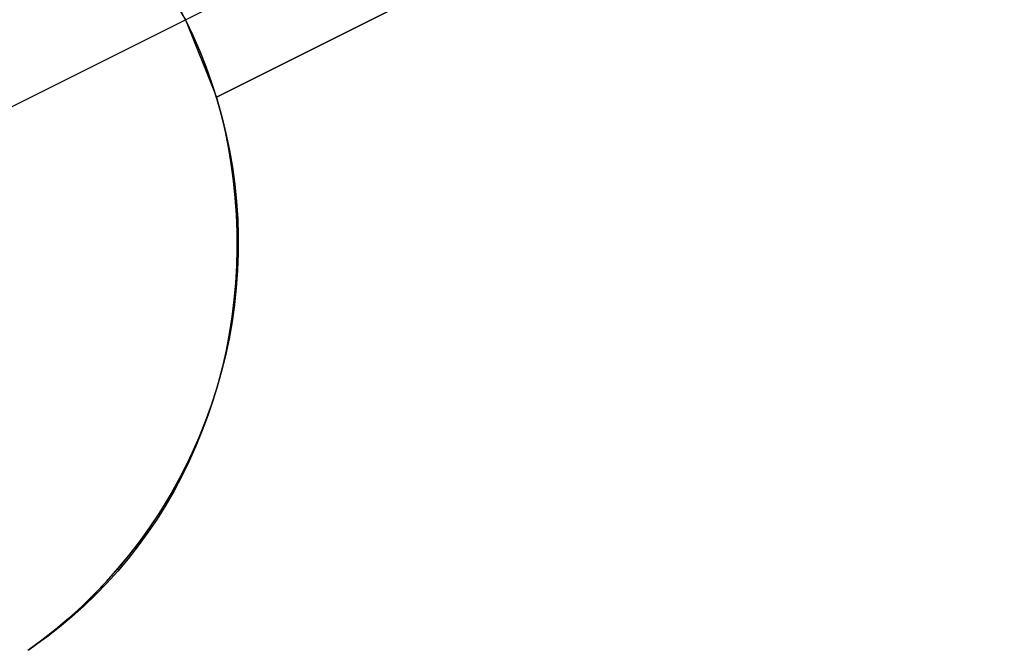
# Model space of a CAD drawing. Header units: millimetres. Extents: x 6038 to 7358, y -8545 to -7225.
# Tile 242 of 256: x 6792.23 to 6798.14, y -7871.63 to -7867.86. Entities that reach past the tile are written whole.
import ezdxf

# ---------------------------------------------------------------- set-up
doc = ezdxf.new("R2010")
doc.units = ezdxf.units.MM
doc.layers.add('color', color=7, linetype='Continuous')

msp = doc.modelspace()

# ---------------------------------------------------------------- linework, layer by layer
at = {"layer": 'color', "color": 254, "true_color": 0xcad1ee}
for p, q in [((6793.2205, -7867.8642, 3.7), (6797.9518, -7865.493, 8.9923)), ((6798.1389, -7865.9585, 8.9509), (6793.407, -7868.33, 11.1148)), ((6798.1389, -7865.9585, 8.9509), (6793.407, -7868.33, 11.1148)), ((6793.407, -7868.33, 3.658), (6798.1389, -7865.9585, 8.9509)), ((6793.407, -7868.33, 3.658), (6798.1389, -7865.9585, 8.9509)), ((6793.407, -7868.33, 7.3864), (6796.7402, -7866.6595, 7.3864)), ((6792.9589, -7867.436, 3.658), (6793.2205, -7867.8642, 3.7)), ((6792.9589, -7867.436, 3.658), (6793.2205, -7867.8642, 3.7)), ((6793.2205, -7867.8642, -7.3), (6793.1725, -7867.7724, -7.3)), ((6793.2205, -7867.8642, -7.3), (6793.1725, -7867.7724, -7.3)), ((6791.656, -7868.6483, -7.3), (6793.2205, -7867.8642, -7.3)), ((6793.2205, -7867.8642, 3.7), (6793.2205, -7867.8642, -7.3)), ((6793.2205, -7867.8642, 3.7), (6793.2205, -7867.8642, -7.3)), ((6793.2653, -7867.9576, -7.3), (6793.2205, -7867.8642, -7.3)), ((6793.2205, -7867.8642, 3.7), (6793.407, -7868.33, 3.658)), ((6793.2205, -7867.8642, 3.1105), (6793.2654, -7867.9577, 3.1105)), ((6793.2205, -7867.8642, 3.7), (6793.407, -7868.33, 3.658)), ((6793.2653, -7867.9576, -7.3), (6793.2205, -7867.8642, -7.3)), ((6793.3068, -7868.0524, -7.3), (6793.2653, -7867.9576, -7.3)), ((6793.3068, -7868.0524, -7.3), (6793.2653, -7867.9576, -7.3)), ((6793.2654, -7867.9577, 3.1105), (6793.307, -7868.0528, 3.1105)), ((6793.3451, -7868.1487, -7.3), (6793.3068, -7868.0524, -7.3)), ((6793.3451, -7868.1487, -7.3), (6793.3068, -7868.0524, -7.3)), ((6793.307, -7868.0528, 3.1105), (6793.3453, -7868.1492, 3.1105)), ((6793.38, -7868.2462, -7.3), (6793.3451, -7868.1487, -7.3)), ((6793.38, -7868.2462, -7.3), (6793.3451, -7868.1487, -7.3)), ((6793.3453, -7868.1492, 3.1105), (6793.3802, -7868.2469, 3.1105)), ((6793.4115, -7868.3448, -7.3), (6793.38, -7868.2462, -7.3)), ((6793.4115, -7868.3448, -7.3), (6793.38, -7868.2462, -7.3)), ((6793.3802, -7868.2469, 3.1105), (6793.4117, -7868.3457, 3.1105)), ((6793.407, -7868.33, 11.1148), (6793.4336, -7868.4291, 11.1106)), ((6793.407, -7868.33, 11.1148), (6793.407, -7868.33, 3.658)), ((6793.407, -7868.33, 11.1148), (6793.4336, -7868.4291, 11.1106)), ((6793.407, -7868.33, 11.1148), (6793.407, -7868.33, 3.658)), ((6793.4396, -7868.4445, -7.3), (6793.4115, -7868.3448, -7.3)), ((6793.4396, -7868.4445, -7.3), (6793.4115, -7868.3448, -7.3)), ((6793.4117, -7868.3457, 3.1105), (6793.4399, -7868.4456, 3.1105)), ((6793.4336, -7868.4291, 11.1106), (6793.4571, -7868.5289, 11.1077)), ((6793.4336, -7868.4291, 11.1106), (6793.4571, -7868.5289, 11.1077)), ((6793.4642, -7868.5451, -7.3), (6793.4396, -7868.4445, -7.3)), ((6793.4642, -7868.5451, -7.3), (6793.4396, -7868.4445, -7.3)), ((6793.4399, -7868.4456, 3.1105), (6793.4645, -7868.5464, 3.1105)), ((6793.4571, -7868.5289, 11.1077), (6793.4774, -7868.6296, 11.1063)), ((6793.4571, -7868.5289, 11.1077), (6793.4774, -7868.6296, 11.1063)), ((6793.4854, -7868.6465, -7.3), (6793.4642, -7868.5451, -7.3)), ((6793.4854, -7868.6465, -7.3), (6793.4642, -7868.5451, -7.3)), ((6793.4645, -7868.5464, 3.1105), (6793.4856, -7868.6479, 3.1105)), ((6793.4774, -7868.6296, 11.1063), (6793.4944, -7868.7308, 11.1062)), ((6793.4774, -7868.6296, 11.1063), (6793.4944, -7868.7308, 11.1062)), ((6793.503, -7868.7486, -7.3), (6793.4854, -7868.6465, -7.3)), ((6793.503, -7868.7486, -7.3), (6793.4854, -7868.6465, -7.3)), ((6793.4856, -7868.6479, 3.1105), (6793.5033, -7868.7502, 3.1105)), ((6793.4944, -7868.7308, 11.1062), (6793.5081, -7868.8325, 11.1074)), ((6793.4944, -7868.7308, 11.1062), (6793.5081, -7868.8325, 11.1074)), ((6793.5171, -7868.8512, -7.3), (6793.503, -7868.7486, -7.3)), ((6793.5171, -7868.8512, -7.3), (6793.503, -7868.7486, -7.3)), ((6793.5033, -7868.7502, 3.1105), (6793.5173, -7868.8529, 3.1105)), ((6793.5081, -7868.8325, 11.1074), (6793.5186, -7868.9346, 11.1101)), ((6793.5081, -7868.8325, 11.1074), (6793.5186, -7868.9346, 11.1101)), ((6793.5277, -7868.9542, -7.3), (6793.5171, -7868.8512, -7.3)), ((6793.5277, -7868.9542, -7.3), (6793.5171, -7868.8512, -7.3)), ((6793.5173, -7868.8529, 3.1105), (6793.5278, -7868.9562, 3.1105)), ((6793.5186, -7868.9346, 11.1101), (6793.5258, -7869.0369, 11.1141)), ((6793.5186, -7868.9346, 11.1101), (6793.5258, -7869.0369, 11.1141)), ((6793.5347, -7869.0575, -7.3), (6793.5277, -7868.9542, -7.3)), ((6793.5347, -7869.0575, -7.3), (6793.5277, -7868.9542, -7.3)), ((6793.5278, -7868.9562, 3.1105), (6793.5348, -7869.0597, 3.1105)), ((6793.5258, -7869.0369, 11.1141), (6793.5297, -7869.1393, 11.1195)), ((6793.5258, -7869.0369, 11.1141), (6793.5297, -7869.1393, 11.1195)), ((6793.5381, -7869.161, -7.3), (6793.5347, -7869.0575, -7.3)), ((6793.5381, -7869.161, -7.3), (6793.5347, -7869.0575, -7.3)), ((6793.5348, -7869.0597, 3.1105), (6793.5381, -7869.1634, 3.1105)), ((6793.5297, -7869.1393, 11.1195), (6793.5304, -7869.2417, 11.1262)), ((6793.5297, -7869.1393, 11.1195), (6793.5304, -7869.2417, 11.1262)), ((6793.5379, -7869.2646, -7.3), (6793.5381, -7869.161, -7.3)), ((6793.5379, -7869.2646, -7.3), (6793.5381, -7869.161, -7.3)), ((6793.5381, -7869.1634, 3.1105), (6793.5379, -7869.2671, 3.1105)), ((6793.5304, -7869.2417, 11.1262), (6793.5277, -7869.344, 11.1343)), ((6793.5304, -7869.2417, 11.1262), (6793.5277, -7869.344, 11.1343)), ((6793.5379, -7869.2671, 3.1105), (6793.534, -7869.3708, 3.1105)), ((6793.5342, -7869.3681, -7.3), (6793.5379, -7869.2646, -7.3)), ((6793.5342, -7869.3681, -7.3), (6793.5379, -7869.2646, -7.3)), ((6793.5277, -7869.344, 11.1343), (6793.5217, -7869.4461, 11.1438)), ((6793.5277, -7869.344, 11.1343), (6793.5217, -7869.4461, 11.1438)), ((6793.534, -7869.3708, 3.1105), (6793.5266, -7869.4743, 3.1105)), ((6793.5269, -7869.4714, -7.3), (6793.5342, -7869.3681, -7.3)), ((6793.5269, -7869.4714, -7.3), (6793.5342, -7869.3681, -7.3)), ((6793.5217, -7869.4461, 11.1438), (6793.5124, -7869.5477, 11.1545)), ((6793.5217, -7869.4461, 11.1438), (6793.5124, -7869.5477, 11.1545)), ((6793.5266, -7869.4743, 3.1105), (6793.5157, -7869.5774, 3.1105)), ((6793.516, -7869.5744, -7.3), (6793.5269, -7869.4714, -7.3)), ((6793.516, -7869.5744, -7.3), (6793.5269, -7869.4714, -7.3)), ((6793.5124, -7869.5477, 11.1545), (6793.4998, -7869.6489, 11.1666)), ((6793.5124, -7869.5477, 11.1545), (6793.4998, -7869.6489, 11.1666)), ((6793.5157, -7869.5774, 3.1105), (6793.5011, -7869.6801, 3.1105)), ((6793.5016, -7869.6769, -7.3), (6793.516, -7869.5744, -7.3)), ((6793.5016, -7869.6769, -7.3), (6793.516, -7869.5744, -7.3)), ((6793.4998, -7869.6489, 11.1666), (6793.484, -7869.7494, 11.18)), ((6793.4998, -7869.6489, 11.1666), (6793.484, -7869.7494, 11.18)), ((6793.5011, -7869.6801, 3.1105), (6793.483, -7869.7823, 3.1105)), ((6793.4837, -7869.7789, -7.3), (6793.5016, -7869.6769, -7.3)), ((6793.4837, -7869.7789, -7.3), (6793.5016, -7869.6769, -7.3)), ((6793.484, -7869.7494, 11.18), (6793.465, -7869.8492, 11.1947)), ((6793.484, -7869.7494, 11.18), (6793.465, -7869.8492, 11.1947)), ((6793.483, -7869.7823, 3.1105), (6793.4614, -7869.8838, 3.1105)), ((6793.4622, -7869.8802, -7.3), (6793.4837, -7869.7789, -7.3)), ((6793.4622, -7869.8802, -7.3), (6793.4837, -7869.7789, -7.3)), ((6793.4614, -7869.8838, 3.1105), (6793.4363, -7869.9844, 3.1105)), ((6793.4373, -7869.9808, -7.3), (6793.4622, -7869.8802, -7.3)), ((6793.4373, -7869.9808, -7.3), (6793.4622, -7869.8802, -7.3)), ((6793.465, -7869.8492, 11.1947), (6793.4427, -7869.9481, 11.2107)), ((6793.465, -7869.8492, 11.1947), (6793.4427, -7869.9481, 11.2107)), ((6793.4427, -7869.9481, 11.2107), (6793.4172, -7870.0461, 11.2279)), ((6793.4427, -7869.9481, 11.2107), (6793.4172, -7870.0461, 11.2279)), ((6793.4363, -7869.9844, 3.1105), (6793.4078, -7870.0842, 3.1105)), ((6793.4089, -7870.0804, -7.3), (6793.4373, -7869.9808, -7.3)), ((6793.4089, -7870.0804, -7.3), (6793.4373, -7869.9808, -7.3)), ((6793.4172, -7870.0461, 11.2279), (6793.3886, -7870.1429, 11.2463)), ((6793.4172, -7870.0461, 11.2279), (6793.3886, -7870.1429, 11.2463)), ((6793.4078, -7870.0842, 3.1105), (6793.3758, -7870.1828, 3.1105)), ((6793.3771, -7870.1789, -7.3), (6793.4089, -7870.0804, -7.3)), ((6793.3771, -7870.1789, -7.3), (6793.4089, -7870.0804, -7.3)), ((6793.3758, -7870.1828, 3.1105), (6793.3404, -7870.2804, 3.1105)), ((6793.3419, -7870.2763, -7.3), (6793.3771, -7870.1789, -7.3)), ((6793.3419, -7870.2763, -7.3), (6793.3771, -7870.1789, -7.3)), ((6793.3886, -7870.1429, 11.2463), (6793.3568, -7870.2385, 11.2659)), ((6793.3886, -7870.1429, 11.2463), (6793.3568, -7870.2385, 11.2659)), ((6793.3568, -7870.2385, 11.2659), (6793.3219, -7870.3328, 11.2867)), ((6793.3568, -7870.2385, 11.2659), (6793.3219, -7870.3328, 11.2867)), ((6793.3404, -7870.2804, 3.1105), (6793.3016, -7870.3766, 3.1105)), ((6793.3034, -7870.3724, -7.3), (6793.3419, -7870.2763, -7.3)), ((6793.3034, -7870.3724, -7.3), (6793.3419, -7870.2763, -7.3)), ((6793.3219, -7870.3328, 11.2867), (6793.284, -7870.4256, 11.3087)), ((6793.3219, -7870.3328, 11.2867), (6793.284, -7870.4256, 11.3087)), ((6793.3016, -7870.3766, 3.1105), (6793.2596, -7870.4714, 3.1105)), ((6793.2616, -7870.4672, -7.3), (6793.3034, -7870.3724, -7.3)), ((6793.2616, -7870.4672, -7.3), (6793.3034, -7870.3724, -7.3)), ((6793.2596, -7870.4714, 3.1105), (6793.2143, -7870.5648, 3.1105)), ((6793.2165, -7870.5604, -7.3), (6793.2616, -7870.4672, -7.3)), ((6793.2165, -7870.5604, -7.3), (6793.2616, -7870.4672, -7.3)), ((6793.284, -7870.4256, 11.3087), (6793.2431, -7870.5169, 11.3318)), ((6793.284, -7870.4256, 11.3087), (6793.2431, -7870.5169, 11.3318)), ((6793.2431, -7870.5169, 11.3318), (6793.1992, -7870.6065, 11.356)), ((6793.2431, -7870.5169, 11.3318), (6793.1992, -7870.6065, 11.356)), ((6793.2143, -7870.5648, 3.1105), (6793.1658, -7870.6565, 3.1105)), ((6793.1682, -7870.6521, -7.3), (6793.2165, -7870.5604, -7.3)), ((6793.1682, -7870.6521, -7.3), (6793.2165, -7870.5604, -7.3)), ((6793.1658, -7870.6565, 3.1105), (6793.1141, -7870.7465, 3.1105)), ((6793.1168, -7870.742, -7.3), (6793.1682, -7870.6521, -7.3)), ((6793.1168, -7870.742, -7.3), (6793.1682, -7870.6521, -7.3)), ((6793.1992, -7870.6065, 11.356), (6793.1525, -7870.6943, 11.3813)), ((6793.1992, -7870.6065, 11.356), (6793.1525, -7870.6943, 11.3813)), ((6793.1525, -7870.6943, 11.3813), (6793.1029, -7870.7802, 11.4076)), ((6793.1525, -7870.6943, 11.3813), (6793.1029, -7870.7802, 11.4076)), ((6793.1141, -7870.7465, 3.1105), (6793.0594, -7870.8346, 3.1105)), ((6793.0624, -7870.8301, -7.3), (6793.1168, -7870.742, -7.3)), ((6793.0624, -7870.8301, -7.3), (6793.1168, -7870.742, -7.3)), ((6793.0594, -7870.8346, 3.1105), (6793.0017, -7870.9208, 3.1105)), ((6793.0049, -7870.9162, -7.3), (6793.0624, -7870.8301, -7.3)), ((6793.0049, -7870.9162, -7.3), (6793.0624, -7870.8301, -7.3)), ((6793.1029, -7870.7802, 11.4076), (6793.0505, -7870.8641, 11.435)), ((6793.1029, -7870.7802, 11.4076), (6793.0505, -7870.8641, 11.435)), ((6793.0505, -7870.8641, 11.435), (6792.9954, -7870.9459, 11.4633)), ((6793.0505, -7870.8641, 11.435), (6792.9954, -7870.9459, 11.4633)), ((6792.9954, -7870.9459, 11.4633), (6792.9376, -7871.0256, 11.4926)), ((6792.9954, -7870.9459, 11.4633), (6792.9376, -7871.0256, 11.4926)), ((6793.0017, -7870.9208, 3.1105), (6792.941, -7871.0049, 3.1105)), ((6792.9445, -7871.0003, -7.3), (6793.0049, -7870.9162, -7.3)), ((6792.9445, -7871.0003, -7.3), (6793.0049, -7870.9162, -7.3)), ((6792.941, -7871.0049, 3.1105), (6792.8774, -7871.0869, 3.1105)), ((6792.8812, -7871.0823, -7.3), (6792.9445, -7871.0003, -7.3)), ((6792.8812, -7871.0823, -7.3), (6792.9445, -7871.0003, -7.3)), ((6792.9376, -7871.0256, 11.4926), (6792.8772, -7871.1029, 11.5227)), ((6792.9376, -7871.0256, 11.4926), (6792.8772, -7871.1029, 11.5227)), ((6792.8774, -7871.0869, 3.1105), (6792.8111, -7871.1667, 3.1105)), ((6792.8772, -7871.1029, 11.5227), (6792.8144, -7871.1779, 11.5538)), ((6792.8772, -7871.1029, 11.5227), (6792.8144, -7871.1779, 11.5538)), ((6792.8151, -7871.162, -7.3), (6792.8812, -7871.0823, -7.3)), ((6792.8151, -7871.162, -7.3), (6792.8812, -7871.0823, -7.3)), ((6792.8111, -7871.1667, 3.1105), (6792.742, -7871.2441, 3.1105)), ((6792.7463, -7871.2395, -7.3), (6792.8151, -7871.162, -7.3)), ((6792.7463, -7871.2395, -7.3), (6792.8151, -7871.162, -7.3)), ((6792.8144, -7871.1779, 11.5538), (6792.7491, -7871.2504, 11.5857)), ((6792.8144, -7871.1779, 11.5538), (6792.7491, -7871.2504, 11.5857)), ((6792.742, -7871.2441, 3.1105), (6792.6703, -7871.3191, 3.1105)), ((6792.6749, -7871.3144, -7.3), (6792.7463, -7871.2395, -7.3)), ((6792.6749, -7871.3144, -7.3), (6792.7463, -7871.2395, -7.3)), ((6792.7491, -7871.2504, 11.5857), (6792.6814, -7871.3204, 11.6183)), ((6792.7491, -7871.2504, 11.5857), (6792.6814, -7871.3204, 11.6183)), ((6792.6703, -7871.3191, 3.1105), (6792.5961, -7871.3915, 3.1105)), ((6792.6009, -7871.3869, -7.3), (6792.6749, -7871.3144, -7.3)), ((6792.6009, -7871.3869, -7.3), (6792.6749, -7871.3144, -7.3)), ((6792.6814, -7871.3204, 11.6183), (6792.6115, -7871.3877, 11.6518)), ((6792.6814, -7871.3204, 11.6183), (6792.6115, -7871.3877, 11.6518)), ((6792.5961, -7871.3915, 3.1105), (6792.5193, -7871.4614, 3.1105)), ((6792.5245, -7871.4568, -7.3), (6792.6009, -7871.3869, -7.3)), ((6792.5245, -7871.4568, -7.3), (6792.6009, -7871.3869, -7.3)), ((6792.6115, -7871.3877, 11.6518), (6792.5394, -7871.4522, 11.6859)), ((6792.6115, -7871.3877, 11.6518), (6792.5394, -7871.4522, 11.6859)), ((6792.5193, -7871.4614, 3.1105), (6792.4403, -7871.5285, 3.1105)), ((6792.4457, -7871.524, -7.3), (6792.5245, -7871.4568, -7.3)), ((6792.4457, -7871.524, -7.3), (6792.5245, -7871.4568, -7.3)), ((6792.5394, -7871.4522, 11.6859), (6792.4652, -7871.514, 11.7207)), ((6792.5394, -7871.4522, 11.6859), (6792.4652, -7871.514, 11.7207)), ((6792.4403, -7871.5285, 3.1105), (6792.3589, -7871.5929, 3.1105)), ((6792.3646, -7871.5885, -7.3), (6792.4457, -7871.524, -7.3)), ((6792.3646, -7871.5885, -7.3), (6792.4457, -7871.524, -7.3)), ((6792.4652, -7871.514, 11.7207), (6792.3889, -7871.5729, 11.7562)), ((6792.4652, -7871.514, 11.7207), (6792.3889, -7871.5729, 11.7562)), ((6792.3589, -7871.5929, 3.1105), (6792.2754, -7871.6544, 3.1105)), ((6792.2814, -7871.6501, -7.3), (6792.3646, -7871.5885, -7.3)), ((6792.2814, -7871.6501, -7.3), (6792.3646, -7871.5885, -7.3)), ((6792.3889, -7871.5729, 11.7562), (6792.3108, -7871.6288, 11.7923)), ((6792.3889, -7871.5729, 11.7562), (6792.3108, -7871.6288, 11.7923))]:
    msp.add_line(p, q, dxfattribs=at)

doc.saveas('drawing.dxf')
